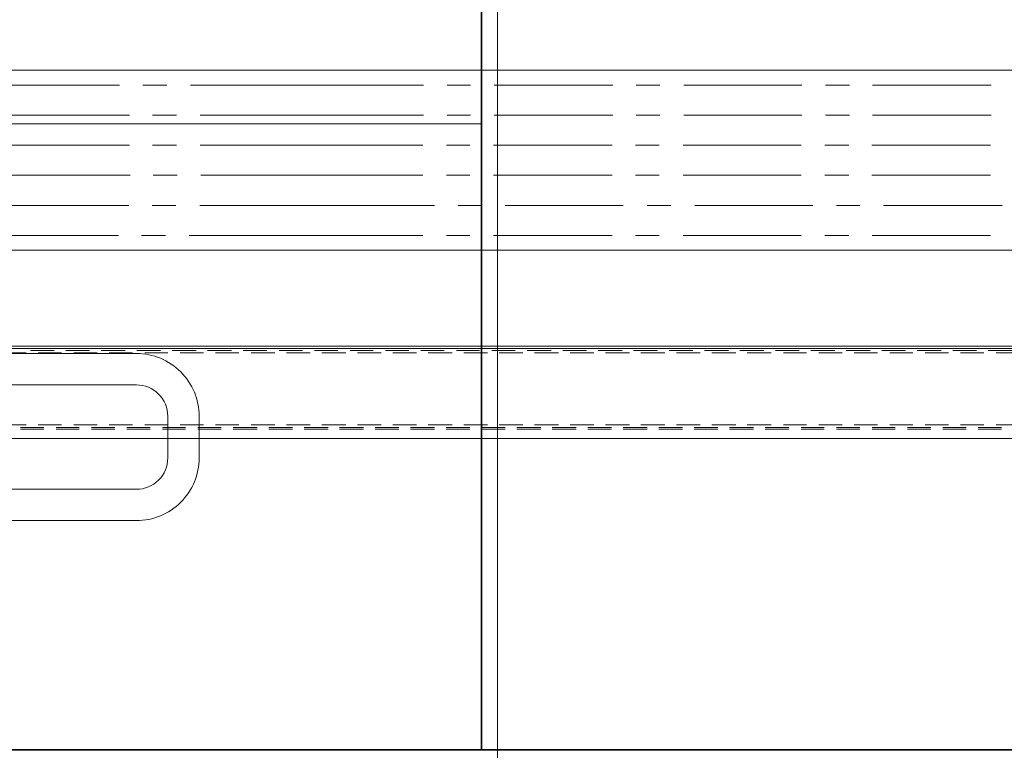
# Model space of a CAD drawing. Header units: millimetres. Extents: x -410 to 72073, y -3152 to 13830.
# Tile 10 of 92: x 5984 to 6455, y 1050 to 1400. Entities that reach past the tile are written whole.
import ezdxf
from ezdxf.enums import TextEntityAlignment as Align

# ---------------------------------------------------------------- set-up
doc = ezdxf.new("R2010")
doc.units = ezdxf.units.MM
for name, color, linetype, lineweight, true_color in [('A-CEILING-01', 7, 'Continuous', 5, 0xd56ca8), ('A-CEILING-02', 7, 'Continuous', 5, 0xf27172), ('M-MEP-ELLG-LIGHT', 5, 'Continuous', 15, 0x0000ff)]:
    doc.layers.add(name, color=color, linetype=linetype, lineweight=lineweight, true_color=true_color)
doc.layers.add('A-LIGHT', color=1, linetype='Continuous', lineweight=5)
doc.layers.add('S-BEAM', color=12, linetype='Continuous', lineweight=9)
doc.layers.add('ACMV-EQP-CHW', color=30, linetype='Continuous', true_color=0xff7f00)
doc.layers.add('RCP LAYOUT', color=9, linetype='Continuous', true_color=0x808080)
doc.styles.get("Standard").update_dxf_attribs({"font": 'arial.ttf'})

# ---------------------------------------------------------------- blocks, each defined once
blk = doc.blocks.new('LIGHT-600X600MM')
at = {"color": 0}
blk.add_line((300, 0), (-300, 0), dxfattribs=at)
blk.add_lwpolyline([(-300, 300), (-300, -300), (300, -300), (300, 300)], close=True, dxfattribs=at)
for points in [[(-165, -160), (-165, -140, -0.414214), (-135, -110), (135, -110, -0.414214), (165, -140), (165, -160, -0.414214), (135, -190), (-135, -190, -0.414214)], [(-150, -160), (-150, -140, -0.414214), (-135, -125), (135, -125, -0.414214), (150, -140), (150, -160, -0.414214), (135, -175), (-135, -175, -0.414214)]]:
    blk.add_lwpolyline(points, format="xyb", close=True, dxfattribs=at)
blk.add_attdef('E', text='', height=100).set_placement((400, 250), align=Align.MIDDLE_CENTER)
blk = doc.blocks.new('A$C98a85b24')
at = {"layer": 'M-MEP-ELLG-LIGHT', "color": 8, "true_color": 0x808080}
blk.add_blockref('LIGHT-600X600MM', (1715, 1350), dxfattribs=at)
blk = doc.blocks.new('A$C9bf954c9')
at = {"layer": 'A-CEILING-02', "true_color": 0x808080}
h = blk.add_hatch(dxfattribs=at)
h.set_pattern_fill('_USER', color=8, scale=600, double=1, pattern_type=0)
h.set_pattern_definition([(0, (9805, 1050), (0, 600), []), (90, (9805, 1050), (-600, 4e-14), [])])
h.paths.add_polyline_path([(200, 1050), (200, 2970), (4245, 2970), (4245, 3620), (5835, 3620), (5835, 2970), (9805, 2970), (9805, 1050)])
at = {"layer": 'A-CEILING-01', "color": 8, "true_color": 0x808080}
blk.add_lwpolyline([(200, 1050), (200, 2970), (4245, 2970), (4245, 3620), (5835, 3620), (5835, 2970), (9805, 2970), (9805, 1050)], close=True, dxfattribs=at)
at = {"layer": 'A-LIGHT', "color": 8, "true_color": 0x808080}
blk.add_blockref('A$C98a85b24', (4190, 0), dxfattribs=at)
blk = doc.blocks.new('A$C256bf26b')
blk.add_blockref('A$C9bf954c9', (0, 0))
blk = doc.blocks.new('DIAL-LT-NDE-ZZ-M3-S-201_rvt-7-RCP-Store 04 at Node L5 Level')
at = {"layer": 'S-BEAM', "color": 7}
blk.add_line((-515149.12, 143947.12), (-515149.17, 143255.84), dxfattribs=at)
blk.add_line((-515149.12, 143947.12), (-515149.17, 143255.84), dxfattribs=at)
blk = doc.blocks.new('A$Cbdc54e46')
at = {"color": 180, "lineweight": 5}
blk.add_blockref('DIAL-LT-NDE-ZZ-M3-S-201_rvt-7-RCP-Store 04 at Node L5 Level', (503661.97, -156234.93), dxfattribs=at)
blk = doc.blocks.new('A$Cf662d679')
blk.add_blockref('A$Cbdc54e46', (0, 0))
blk = doc.blocks.new('AHU-7.5TR-CARRIER')
at = {"layer": 'ACMV-EQP-CHW', "lineweight": 15}
for points in [[(-760.75, -37.74), (-725.34, -37.74), (-725.34, 1.46), (-724.47, 1.46), (-724.47, -38.62), (690.29, -38.62)], [(690.29, 4.39), (-731.78, 4.39), (-731.78, -38.62)], [(-294.15, 0), (-283.03, 0)], [(-277.18, 0), (-266.07, 0)], [(-260.22, 0), (-249.1, 0)], [(-243.26, 0), (-232.14, 0)], [(-226.29, 0), (-215.17, 0)], [(-209.31, 0), (-198.19, 0)], [(-192.35, 0), (-180.94, 0)], [(-175.38, 0), (-163.96, 0)], [(-158.41, 0), (-147.01, 0)], [(-141.45, 0), (-130.04, 0)], [(-124.48, 0), (-113.08, 0)], [(-107.51, 0), (-96.1, 0)], [(-90.54, 0), (-79.13, 0)], [(-73.57, 0), (-62.17, 0)], [(-56.61, 0), (-45.2, 0)], [(-39.65, 0), (-28.24, 0)], [(-22.68, 0), (-11.27, 0)], [(-5.71, 0), (5.71, 0)], [(11.26, 0), (22.66, 0)], [(28.23, 0), (39.64, 0)], [(45.2, 0), (56.6, 0)], [(62.16, 0), (73.57, 0)], [(79.42, 0), (90.53, 0)], [(96.38, 0), (107.5, 0)], [(113.35, 0), (124.47, 0)], [(130.32, 0), (141.43, 0)], [(147.29, 0), (158.4, 0)], [(164.25, 0), (175.37, 0)], [(-302.63, -2.05), (-291.52, -2.05)], [(-294.15, -0.88), (-283.03, -0.88)], [(-285.66, -2.05), (-274.54, -2.05)], [(-277.18, -0.88), (-266.07, -0.88)], [(-268.71, -2.05), (-257.59, -2.05)], [(-260.22, -0.88), (-249.1, -0.88)], [(-251.73, -2.05), (-240.61, -2.05)], [(-243.26, -0.88), (-232.14, -0.88)], [(-234.77, -2.05), (-223.65, -2.05)], [(-226.29, -0.88), (-215.17, -0.88)], [(-217.8, -2.05), (-206.68, -2.05)], [(-209.31, -0.88), (-198.19, -0.88)], [(-200.83, -2.05), (-189.71, -2.05)], [(-192.35, -0.88), (-180.94, -0.88)], [(-183.86, -2.05), (-172.45, -2.05)], [(-175.38, -0.88), (-163.96, -0.88)], [(-166.9, -2.05), (-155.49, -2.05)], [(-158.41, -0.88), (-147.01, -0.88)], [(-149.93, -2.05), (-138.52, -2.05)], [(-141.45, -0.88), (-130.04, -0.88)], [(-132.96, -2.05), (-121.55, -2.05)], [(-124.48, -0.88), (-113.08, -0.88)], [(-116, -2.05), (-104.59, -2.05)], [(-107.51, -0.88), (-96.1, -0.88)], [(-99.03, -2.05), (-87.62, -2.05)], [(-90.54, -0.88), (-79.13, -0.88)], [(-82.06, -2.05), (-70.66, -2.05)], [(-73.57, -0.88), (-62.17, -0.88)], [(-65.09, -2.05), (-53.69, -2.05)], [(-56.61, -0.88), (-45.2, -0.88)], [(-48.13, -2.05), (-36.71, -2.05)], [(-39.65, -0.88), (-28.24, -0.88)], [(-31.15, -2.05), (-19.75, -2.05)], [(-22.68, -0.88), (-11.27, -0.88)], [(-14.19, -2.05), (-2.78, -2.05)], [(-5.71, -0.88), (5.71, -0.88)], [(2.77, -2.05), (14.18, -2.05)], [(11.26, -0.88), (22.66, -0.88)], [(19.74, -2.05), (31.15, -2.05)], [(28.23, -0.88), (39.64, -0.88)], [(36.71, -2.05), (48.13, -2.05)], [(45.2, -0.88), (56.6, -0.88)], [(53.67, -2.05), (65.08, -2.05)], [(62.16, -0.88), (73.57, -0.88)], [(70.93, -2.05), (82.05, -2.05)], [(79.42, -0.88), (90.53, -0.88)], [(87.9, -2.05), (99.01, -2.05)], [(96.38, -0.88), (107.5, -0.88)], [(104.87, -2.05), (115.98, -2.05)], [(113.35, -0.88), (124.47, -0.88)], [(121.84, -2.05), (132.95, -2.05)], [(130.32, -0.88), (141.43, -0.88)], [(138.8, -2.05), (149.92, -2.05)], [(147.29, -0.88), (158.4, -0.88)], [(155.77, -2.05), (166.89, -2.05)], [(164.25, -0.88), (175.37, -0.88)], [(172.74, -2.05), (312.04, -2.05)], [(-302.63, -36.57), (-291.52, -36.57)], [(-285.66, -36.57), (-274.54, -36.57)], [(-268.71, -36.57), (-257.59, -36.57)], [(-251.73, -36.57), (-240.61, -36.57)], [(-234.77, -36.57), (-223.65, -36.57)], [(-217.8, -36.57), (-206.68, -36.57)], [(-200.83, -36.57), (-189.71, -36.57)], [(-183.86, -36.57), (-172.45, -36.57)], [(-166.9, -36.57), (-155.49, -36.57)], [(-149.93, -36.57), (-138.52, -36.57)], [(-132.96, -36.57), (-121.55, -36.57)], [(-116, -36.57), (-104.59, -36.57)], [(-99.03, -36.57), (-87.61, -36.57)], [(-82.06, -36.57), (-70.65, -36.57)], [(-65.09, -36.57), (-53.69, -36.57)], [(-48.13, -36.57), (-36.71, -36.57)], [(-31.15, -36.57), (-19.75, -36.57)], [(-14.19, -36.57), (-2.78, -36.57)], [(2.77, -36.57), (14.18, -36.57)], [(19.74, -36.57), (31.15, -36.57)], [(36.71, -36.57), (48.13, -36.57)], [(53.68, -36.57), (65.08, -36.57)], [(70.94, -36.57), (82.05, -36.57)], [(87.9, -36.57), (99.01, -36.57)], [(104.86, -36.57), (115.98, -36.57)], [(121.84, -36.57), (132.95, -36.57)], [(138.8, -36.57), (149.92, -36.57)], [(155.77, -36.57), (166.89, -36.57)], [(172.74, -36.57), (312.04, -36.57)], [(-746.41, -39.78), (704.92, -39.78)], [(-299.13, -37.74), (-287.71, -37.74)], [(-282.15, -37.74), (-270.75, -37.74)], [(-265.19, -37.74), (-253.79, -37.74)], [(-248.23, -37.74), (-236.82, -37.74)], [(-231.26, -37.74), (-219.85, -37.74)], [(-214.29, -37.74), (-202.87, -37.74)], [(-197.32, -37.74), (-185.91, -37.74)], [(-180.35, -37.74), (-168.94, -37.74)], [(-163.39, -37.74), (-151.98, -37.74)], [(-146.42, -37.74), (-135.01, -37.74)], [(-129.45, -37.74), (-118.05, -37.74)], [(-112.49, -37.74), (-101.08, -37.74)], [(-95.51, -37.74), (-84.11, -37.74)], [(-78.56, -37.74), (-67.14, -37.74)], [(-61.3, -37.74), (-50.17, -37.74)], [(-44.32, -37.74), (-33.21, -37.74)], [(-27.36, -37.74), (-16.24, -37.74)], [(-10.39, -37.74), (0.73, -37.74)], [(6.57, -37.74), (17.69, -37.74)], [(23.55, -37.74), (34.66, -37.74)], [(40.51, -37.74), (51.63, -37.74)], [(57.48, -37.74), (68.88, -37.74)], [(74.44, -37.74), (85.86, -37.74)], [(91.42, -37.74), (102.82, -37.74)], [(108.38, -37.74), (119.78, -37.74)], [(125.34, -37.74), (136.76, -37.74)], [(142.32, -37.74), (153.72, -37.74)], [(159.28, -37.74), (170.69, -37.74)], [(34.66, -85.71), (-535.78, -85.71), (-535.78, -172.01), (34.66, -172.01)], [(34.66, -85.71), (570.36, -85.71)], [(-288.88, -92.73), (-232.14, -92.73)], [(-221.01, -92.73), (-209.61, -92.73)], [(-198.19, -92.73), (-141.74, -92.73)], [(-130.34, -92.73), (-118.92, -92.73)], [(-107.8, -92.73), (-51.05, -92.73)], [(-39.64, -92.73), (-28.53, -92.73)], [(-17.12, -92.73), (34.66, -92.73)], [(34.66, -92.73), (94.63, -92.73)], [(106.04, -92.73), (117.45, -92.73)], [(128.57, -92.73), (313.5, -92.73)], [(-294.44, -107.07), (-237.7, -107.07)], [(-226.29, -107.07), (-215.17, -107.07)], [(-203.75, -107.07), (-147.3, -107.07)], [(-135.89, -107.07), (-124.48, -107.07)], [(-113.08, -107.07), (-56.61, -107.07)], [(-45.2, -107.07), (-34.09, -107.07)], [(-22.68, -107.07), (34.66, -107.07)], [(34.66, -107.07), (89.65, -107.07)], [(101.06, -107.07), (112.48, -107.07)], [(123.6, -107.07), (180.34, -107.07)], [(-288.88, -121.69), (-232.13, -121.69)], [(-221.01, -121.69), (-209.61, -121.69)], [(-198.19, -121.69), (-141.74, -121.69)], [(-130.34, -121.69), (-118.92, -121.69)], [(-107.8, -121.69), (-51.05, -121.69)], [(-39.64, -121.69), (-28.53, -121.69)], [(-17.12, -121.69), (34.66, -121.69)], [(34.66, -121.69), (89.08, -121.69)], [(100.48, -121.69), (111.89, -121.69)], [(123.01, -121.69), (179.76, -121.69)], [(-288.88, -136.03), (-232.13, -136.03)], [(-221.01, -136.03), (-209.61, -136.03)], [(-198.19, -136.03), (-141.74, -136.03)], [(-130.34, -136.03), (-118.92, -136.03)], [(-107.8, -136.03), (-51.05, -136.03)], [(-39.64, -136.03), (-28.53, -136.03)], [(-17.12, -136.03), (34.66, -136.03)], [(34.66, -136.03), (89.36, -136.03)], [(100.78, -136.03), (112.18, -136.03)], [(123.3, -136.03), (180.05, -136.03)], [(-289.18, -150.36), (-232.43, -150.36)], [(-221.31, -150.36), (-209.9, -150.36)], [(-198.49, -150.36), (-142.03, -150.36)], [(-130.62, -150.36), (-119.21, -150.36)], [(-108.09, -150.36), (-51.35, -150.36)], [(-39.94, -150.36), (-28.82, -150.36)], [(-17.42, -150.36), (34.66, -150.36)], [(34.66, -150.36), (89.36, -150.36)], [(100.78, -150.36), (112.18, -150.36)], [(123.3, -150.36), (180.05, -150.36)], [(-289.18, -164.7), (-232.43, -164.7)], [(-221.31, -164.7), (-209.9, -164.7)], [(-198.49, -164.7), (-142.03, -164.7)], [(-130.62, -164.7), (-119.21, -164.7)], [(-108.09, -164.7), (-51.35, -164.7)], [(-39.94, -164.7), (-28.82, -164.7)], [(-17.42, -164.7), (34.66, -164.7)], [(34.66, -164.7), (94.05, -164.7)], [(105.45, -164.7), (116.86, -164.7)], [(127.97, -164.7), (312.92, -164.7)], [(-198.49, -172.01), (-170.4, -172.01)], [(34.66, -172.01), (570.36, -172.01)]]:
    blk.add_lwpolyline(points, dxfattribs=at)
blk = doc.blocks.new('A$C046736b7')
at = {"rotation": 180}
blk.add_blockref('AHU-7.5TR-CARRIER', (-9042.08, 1203.77), dxfattribs=at)

msp = doc.modelspace()

# ---------------------------------------------------------------- block references
for name, p in [('A$Cf662d679', (17700, 13830)), ('A$C046736b7', (15202, 0))]:
    msp.add_blockref(name, p)
at = {"layer": 'RCP LAYOUT'}
msp.add_blockref('A$C256bf26b', (0, 0), dxfattribs=at)

doc.saveas('drawing.dxf')
